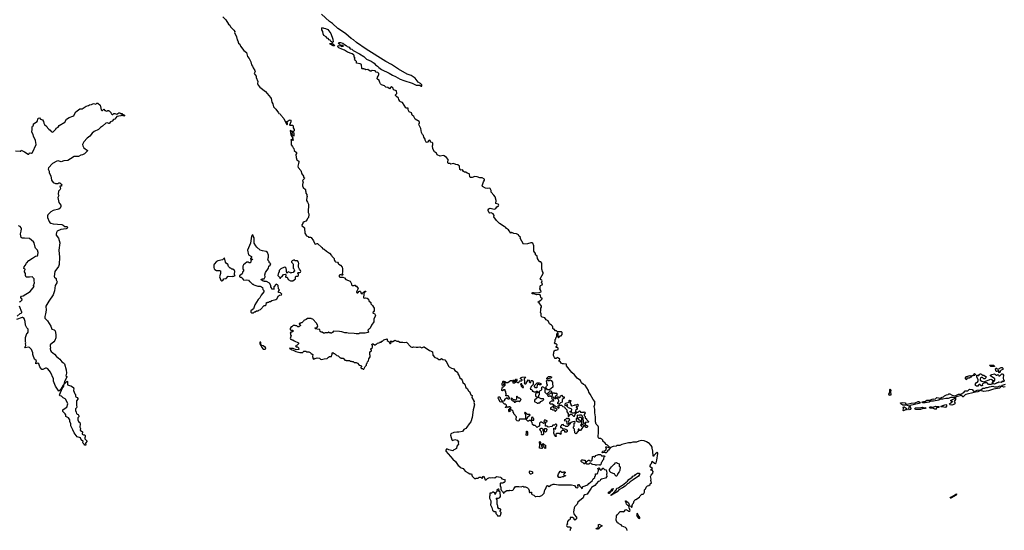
# Model space of a CAD drawing. Extents: x 1966327 to 2147849, y 395140 to 552178.
# Tile 216 of 256: x 2066437 to 2086296, y 451509 to 461800. Entities that reach past the tile are written whole.
import ezdxf

# ---------------------------------------------------------------- set-up
doc = ezdxf.new("R2010")
doc.units = 0

msp = doc.modelspace()

# ---------------------------------------------------------------- linework, layer by layer
at = {"layer": '0CON20XD'}
for points in [[(2073100, 461215), (2073134, 461204), (2073165, 461180), (2073290, 461115), (2073375, 461058), (2073434, 461004), (2073527, 460967), (2073586, 460926), (2073615, 460893), (2073655, 460863), (2073678, 460835), (2073735, 460798), (2073890, 460725), (2073954, 460684), (2074018, 460658), (2074114, 460604), (2074185, 460574), (2074355, 460518), (2074435, 460482), (2074505, 460478), (2074535, 460462), (2074547, 460463), (2074550, 460485), (2074520, 460515), (2074475, 460538), (2074413, 460623), (2074333, 460675), (2074255, 460704), (2074075, 460806), (2073935, 460896), (2073819, 460955), (2073425, 461205), (2073232, 461342), (2073169, 461395), (2073125, 461421), (2073015, 461516), (2072905, 461586), (2072855, 461626), (2072745, 461725), (2072684, 461764), (2072522, 461912)], [(2070537, 461855), (2070594, 461795), (2070650, 461710), (2070673, 461693), (2070687, 461657), (2070755, 461592), (2070773, 461565), (2070772, 461545), (2070813, 461455), (2070823, 461395), (2070837, 461375), (2070849, 461329), (2070875, 461308), (2070889, 461269), (2070955, 461176), (2071010, 461140), (2071029, 461059), (2071066, 461015), (2071101, 460951), (2071112, 460892), (2071134, 460864), (2071145, 460833), (2071179, 460779), (2071186, 460754), (2071168, 460715), (2071204, 460665), (2071208, 460635), (2071238, 460555), (2071236, 460515), (2071245, 460483), (2071279, 460439), (2071395, 460354), (2071497, 460235), (2071509, 460215), (2071522, 460135), (2071542, 460102), (2071554, 460044), (2071605, 459998), (2071655, 459922), (2071665, 459912), (2071693, 459903), (2071707, 459877), (2071767, 459807), (2071815, 459692), (2071828, 459682), (2071840, 459695), (2071840, 459715), (2071820, 459725), (2071834, 459746), (2071875, 459776), (2071895, 459783), (2071905, 459778), (2071906, 459744), (2071880, 459675), (2071940, 459675), (2071952, 459662), (2071954, 459624), (2071972, 459585), (2071972, 459558), (2071965, 459550), (2071925, 459550), (2071890, 459570), (2071905, 459480), (2071943, 459415), (2071942, 459392), (2071950, 459375), (2071945, 459362), (2071938, 459378), (2071915, 459388), (2071908, 459375), (2071912, 459365), (2071912, 459275), (2071938, 459245), (2071950, 459215), (2071968, 459205), (2071972, 459165), (2072017, 459125), (2072017, 459105), (2072008, 459085), (2072013, 459023), (2072030, 458975), (2072067, 458947), (2072070, 458935), (2072058, 458905), (2072048, 458845), (2072053, 458823), (2072108, 458758), (2072128, 458695), (2072160, 458645), (2072160, 458625), (2072180, 458615), (2072175, 458590), (2072144, 458556), (2072152, 458515), (2072138, 458485), (2072140, 458455), (2072155, 458420), (2072200, 458375), (2072200, 458345), (2072210, 458335), (2072210, 458305), (2072230, 458275), (2072230, 458245), (2072240, 458235), (2072230, 458225), (2072230, 458195), (2072220, 458185), (2072220, 458155), (2072245, 458120), (2072260, 458085), (2072258, 457915), (2072270, 457885), (2072270, 457845), (2072260, 457835), (2072260, 457815), (2072240, 457795), (2072238, 457772), (2072205, 457740), (2072172, 457728), (2072150, 457705), (2072150, 457695), (2072130, 457665), (2072130, 457655), (2072180, 457605), (2072180, 457555), (2072190, 457545), (2072190, 457495), (2072222, 457442), (2072255, 457430), (2072265, 457420), (2072305, 457420), (2072318, 457408), (2072366, 457346), (2072391, 457281), (2072405, 457278), (2072435, 457292), (2072445, 457288), (2072532, 457212), (2072554, 457184), (2072576, 457176), (2072622, 457135), (2072688, 457095), (2072725, 457050), (2072730, 457035), (2072780, 456985), (2072780, 456955), (2072790, 456945), (2072790, 456935), (2072808, 456918), (2072845, 456910), (2072860, 456895), (2072860, 456885)], [(2072755, 461342), (2072743, 461343), (2072714, 461364), (2072696, 461386), (2072677, 461397), (2072658, 461418), (2072640, 461425), (2072618, 461455), (2072572, 461485), (2072558, 461515), (2072550, 461565), (2072532, 461595), (2072532, 461625), (2072545, 461640), (2072568, 461628), (2072605, 461626), (2072652, 461602), (2072710, 461525), (2072752, 461405), (2072762, 461355), (2072755, 461342)], [(2072785, 461272), (2072760, 461275), (2072700, 461305), (2072692, 461318), (2072742, 461322), (2072775, 461298), (2072785, 461272)], [(2078690, 451505), (2078690, 451515), (2078680, 451525), (2078678, 451548), (2078658, 451568), (2078590, 451595), (2078565, 451620), (2078535, 451630), (2078515, 451650), (2078505, 451650), (2078492, 451662), (2078470, 451705), (2078477, 451803), (2078491, 451829), (2078545, 451890), (2078605, 451890), (2078625, 451880), (2078665, 451930), (2078675, 451920), (2078705, 451910), (2078723, 451893), (2078745, 451893), (2078750, 451905), (2078745, 451930), (2078729, 451965), (2078725, 451990), (2078732, 451998), (2078749, 451999), (2078763, 451993), (2078775, 451972), (2078780, 451975), (2078787, 451983), (2078790, 452015), (2078800, 452025), (2078800, 452035), (2078820, 452055), (2078830, 452105), (2078855, 452130), (2078865, 452130), (2078936, 452174), (2078950, 452205), (2078982, 452238), (2079015, 452240), (2079028, 452252), (2079030, 452265), (2079040, 452275), (2079040, 452325), (2079052, 452338), (2079068, 452342), (2079072, 452378), (2079102, 452408), (2079128, 452412), (2079150, 452435), (2079152, 452448), (2079180, 452465), (2079168, 452515), (2079172, 452542), (2079161, 452595), (2079172, 452618), (2079208, 452662), (2079212, 452695), (2079195, 452722), (2079164, 452724), (2079175, 452740), (2079195, 452740), (2079198, 452755), (2079150, 452785), (2079150, 452815), (2079160, 452825), (2079160, 452835), (2079180, 452855), (2079195, 452900), (2079241, 452861), (2079255, 452858), (2079275, 452871), (2079290, 452925), (2079308, 453058), (2079305, 453072), (2079295, 453076), (2079259, 453051), (2079226, 453014), (2079225, 453002), (2079212, 453002), (2079208, 453105), (2079190, 453165), (2079190, 453185), (2079175, 453220), (2079125, 453270), (2079115, 453270), (2079080, 453295), (2079035, 453312), (2078975, 453318), (2078925, 453308), (2078875, 453288), (2078805, 453288), (2078765, 453272), (2078715, 453270), (2078583, 453237), (2078542, 453218), (2078482, 453218), (2078465, 453202), (2078405, 453200), (2078352, 453178), (2078316, 453124), (2078292, 453108), (2078290, 453095), (2078265, 453070), (2078255, 453070), (2078245, 453080), (2078225, 453080), (2078198, 453068), (2078188, 453078), (2078190, 453095), (2078200, 453105), (2078235, 453110), (2078260, 453125), (2078270, 453145), (2078267, 453167), (2078260, 453175), (2078262, 453188), (2078275, 453192), (2078322, 453178), (2078330, 453185), (2078319, 453199), (2078295, 453223), (2078267, 453237), (2078246, 453266), (2078200, 453305), (2078200, 453325), (2078178, 453348), (2078165, 453350), (2078155, 453360), (2078115, 453360), (2078103, 453383), (2078102, 453425), (2078112, 453455), (2078108, 453535), (2078112, 453585), (2078102, 453605), (2078067, 453645), (2078052, 453695), (2078050, 453795), (2078036, 453875), (2078038, 453952), (2078024, 454005), (2078040, 454045), (2078034, 454105), (2078002, 454142), (2077946, 454255), (2077919, 454295), (2077910, 454325), (2077845, 454434), (2077810, 454450), (2077770, 454480), (2077746, 454525), (2077678, 454578), (2077630, 454645), (2077572, 454692), (2077467, 454825), (2077468, 454858), (2077408, 454862), (2077386, 454864), (2077355, 454878), (2077338, 454908), (2077310, 454915), (2077310, 454925), (2077325, 454940), (2077328, 454955), (2077305, 454980), (2077275, 454990), (2077257, 454973), (2077240, 454975), (2077225, 454990), (2077200, 455035), (2077200, 455065), (2077210, 455075), (2077210, 455105), (2077220, 455115), (2077220, 455125), (2077235, 455140), (2077255, 455140), (2077300, 455155), (2077298, 455178), (2077285, 455190), (2077260, 455195), (2077260, 455215), (2077268, 455222), (2077278, 455248), (2077255, 455270), (2077235, 455270), (2077220, 455285), (2077240, 455305), (2077240, 455355), (2077250, 455365), (2077250, 455385), (2077260, 455395), (2077270, 455425), (2077270, 455455), (2077280, 455485), (2077285, 455490), (2077290, 455485), (2077290, 455405), (2077305, 455390), (2077335, 455430), (2077355, 455430), (2077380, 455455), (2077380, 455495), (2077365, 455510), (2077285, 455510), (2077267, 455527), (2077245, 455530), (2077215, 455560), (2077205, 455560), (2077193, 455573), (2077192, 455605), (2077185, 455620), (2077160, 455645), (2077125, 455668), (2077095, 455728), (2077055, 455752), (2077030, 455790), (2076976, 455806), (2076952, 455825), (2076956, 455875), (2076940, 455905), (2076949, 455935), (2076947, 455983), (2076961, 456005), (2076962, 456025), (2076913, 456093), (2076893, 456105), (2076892, 456115), (2076948, 456145), (2076965, 456170), (2076978, 456175), (2076978, 456185), (2076955, 456188), (2076945, 456198), (2076943, 456243), (2076929, 456259), (2076865, 456256), (2076828, 456268), (2076775, 456272), (2076775, 456296), (2076785, 456301), (2076801, 456299), (2076865, 456294), (2076911, 456299), (2076952, 456318), (2076950, 456345), (2076930, 456375), (2076937, 456395), (2076934, 456426), (2076940, 456445), (2076975, 456457), (2076981, 456475), (2076963, 456495), (2076974, 456535), (2076969, 456549), (2076938, 456565), (2076937, 456575), (2076997, 456685), (2076996, 456706), (2076982, 456725), (2076977, 456757), (2076968, 456768), (2076970, 456895), (2076947, 456917), (2076925, 456920), (2076911, 456931), (2076878, 456985), (2076872, 457032), (2076843, 457063), (2076842, 457085), (2076810, 457135), (2076807, 457245), (2076786, 457296), (2076770, 457305), (2076745, 457306), (2076678, 457282), (2076597, 457275), (2076534, 457395), (2076537, 457417), (2076525, 457430), (2076512, 457432), (2076496, 457466), (2076455, 457484), (2076403, 457493), (2076365, 457510), (2076355, 457510), (2076345, 457500), (2076295, 457563), (2076255, 457591), (2076236, 457616), (2076210, 457630), (2076115, 457694), (2076052, 457755), (2076000, 457825), (2076008, 457855), (2075988, 457885), (2075949, 457909), (2075915, 457903), (2075905, 457908), (2075895, 457940), (2075880, 457955), (2075900, 457985), (2075925, 458003), (2076004, 457984), (2076025, 457987), (2076038, 457995), (2076059, 458031), (2076095, 458051), (2076099, 458065), (2076096, 458076), (2076085, 458083), (2076040, 458095), (2076048, 458155), (2076027, 458227), (2076002, 458265), (2075948, 458325), (2075947, 458355), (2075926, 458396), (2075913, 458403), (2075865, 458398), (2075835, 458403), (2075772, 458435), (2075768, 458455), (2075790, 458530), (2075812, 458568), (2075810, 458585), (2075766, 458616), (2075715, 458611), (2075665, 458631), (2075615, 458637), (2075565, 458622), (2075525, 458622), (2075513, 458635), (2075508, 458685), (2075500, 458695), (2075460, 458705), (2075435, 458730), (2075405, 458728), (2075385, 458738), (2075365, 458772), (2075335, 458770), (2075315, 458780), (2075305, 458848), (2075272, 458872), (2075231, 458881), (2075185, 458902), (2075135, 458886), (2075115, 458899), (2075081, 458901), (2075071, 458925), (2075078, 458985), (2075046, 459026), (2074995, 459057), (2074975, 459062), (2074915, 459048), (2074854, 459074), (2074845, 459110), (2074805, 459140), (2074768, 459198), (2074762, 459255), (2074773, 459277), (2074769, 459309), (2074754, 459324), (2074722, 459332), (2074722, 459355), (2074717, 459365), (2074695, 459372), (2074657, 459323), (2074632, 459335), (2074614, 459374), (2074612, 459395), (2074588, 459435), (2074580, 459465), (2074559, 459489), (2074542, 459525), (2074527, 459607), (2074492, 459675), (2074488, 459702), (2074500, 459715), (2074502, 459735), (2074497, 459745), (2074412, 459795), (2074385, 459850), (2074350, 459875), (2074340, 459925), (2074290, 459945), (2074270, 459985), (2074270, 460015), (2074238, 460018), (2074227, 460027), (2074159, 460129), (2074120, 460145), (2074105, 460160), (2074083, 460193), (2074075, 460220), (2074040, 460255), (2074024, 460264), (2074018, 460275), (2074018, 460285), (2074042, 460315), (2074034, 460364), (2074016, 460376), (2073977, 460387), (2073967, 460417), (2073945, 460450), (2073935, 460450), (2073921, 460439), (2073895, 460410), (2073862, 460432), (2073823, 460443), (2073795, 460470), (2073735, 460490), (2073715, 460510), (2073700, 460535), (2073688, 460578), (2073648, 460608), (2073653, 460645), (2073668, 460662), (2073682, 460695), (2073680, 460715), (2073660, 460735), (2073625, 460740), (2073605, 460767), (2073545, 460773), (2073525, 460760), (2073505, 460760), (2073457, 460797), (2073415, 460790), (2073405, 460800), (2073385, 460800), (2073375, 460810), (2073345, 460810), (2073340, 460815), (2073330, 460895), (2073305, 460910), (2073230, 460925), (2073230, 460955), (2073200, 460985), (2073192, 461005), (2073200, 461025), (2073180, 461055), (2073180, 461085), (2073170, 461095), (2073140, 461115), (2073049, 461149), (2072985, 461188), (2072933, 461203), (2072875, 461230), (2072854, 461255), (2072858, 461282), (2072912, 461272), (2072925, 461263), (2072970, 461265), (2072957, 461277), (2072915, 461280), (2072890, 461305), (2072872, 461312), (2072870, 461325), (2072882, 461338), (2072905, 461340), (2072956, 461326), (2072985, 461302), (2073025, 461282), (2073045, 461260), (2073085, 461247), (2073100, 461215)], [(2067543, 459893), (2067567, 459943), (2067648, 460002), (2067695, 460004), (2067775, 460060), (2067825, 460074), (2067845, 460086), (2067885, 460090), (2067925, 460110), (2067975, 460100), (2067993, 460117), (2068015, 460120), (2068058, 460075), (2068069, 460049), (2068083, 459983), (2068095, 459970), (2068108, 459972), (2068135, 460000), (2068152, 459972), (2068165, 459970), (2068178, 459958), (2068205, 459960), (2068215, 459970), (2068225, 459970), (2068235, 459960), (2068245, 459960), (2068277, 459927), (2068285, 459900), (2068295, 459900), (2068305, 459890), (2068315, 459890), (2068338, 459912), (2068355, 459912), (2068395, 459898), (2068435, 459920), (2068455, 459920), (2068468, 459908), (2068497, 459907), (2068512, 459892), (2068525, 459892), (2068549, 459879), (2068550, 459865), (2068535, 459857), (2068505, 459870), (2068485, 459870), (2068475, 459860), (2068395, 459846), (2068355, 459798), (2068332, 459788), (2068301, 459755), (2068271, 459739), (2068245, 459710), (2068235, 459707), (2068205, 459721), (2068175, 459718), (2068106, 459655), (2068064, 459626), (2068025, 459588), (2067941, 459549), (2067896, 459514), (2067850, 459455), (2067797, 459413), (2067730, 459340), (2067702, 459285), (2067708, 459258), (2067730, 459215), (2067802, 459165), (2067802, 459155), (2067746, 459095), (2067706, 459074), (2067672, 459068), (2067625, 459043), (2067535, 459041), (2067465, 458994), (2067405, 458963), (2067325, 458953), (2067275, 458933), (2067215, 458953), (2067185, 458946), (2067096, 458904), (2067018, 458815), (2067010, 458785), (2067031, 458745), (2067029, 458715), (2067064, 458655), (2067078, 458565), (2067112, 458522), (2067162, 458502), (2067214, 458496), (2067229, 458511), (2067245, 458511), (2067275, 458486), (2067284, 458465), (2067275, 458448), (2067248, 458445), (2067257, 458393), (2067252, 458375), (2067223, 458345), (2067216, 458286), (2067226, 458255), (2067208, 458215), (2067228, 458115), (2067265, 458065), (2067267, 458033), (2067251, 457999), (2067228, 457982), (2067115, 457952), (2067065, 457926), (2067002, 457865), (2066997, 457845), (2067001, 457811), (2067034, 457734), (2067046, 457715), (2067065, 457701), (2067115, 457688), (2067285, 457671), (2067315, 457660), (2067345, 457633), (2067385, 457633), (2067410, 457615), (2067390, 457595), (2067373, 457587), (2067265, 457574), (2067191, 457539), (2067178, 457512), (2067173, 457477), (2067176, 457455), (2067219, 457395), (2067249, 457305), (2067228, 457152), (2067237, 457017), (2067233, 456865), (2067222, 456828), (2067149, 456725), (2067134, 456625), (2067139, 456609), (2067174, 456584), (2067176, 456555), (2067190, 456515), (2067184, 456495), (2067152, 456445), (2067140, 456335), (2067112, 456255), (2067022, 456125), (2066964, 456025), (2066970, 455945), (2066955, 455870), (2066941, 455815), (2066947, 455785), (2066995, 455733), (2067065, 455620), (2067074, 455605), (2067082, 455565), (2067135, 455550), (2067155, 455527), (2067169, 455455), (2067168, 455385), (2067146, 455335), (2067125, 455309), (2067054, 455244), (2067049, 455215), (2067057, 455185), (2067051, 455165), (2067057, 455135), (2067075, 455112), (2067140, 455060), (2067179, 455015), (2067245, 454959), (2067285, 454906), (2067320, 454885), (2067339, 454865), (2067373, 454745), (2067382, 454675), (2067370, 454625), (2067385, 454610), (2067386, 454596), (2067350, 454520), (2067330, 454450), (2067395, 454512), (2067402, 454505), (2067404, 454444), (2067440, 454430), (2067471, 454421), (2067520, 454385), (2067520, 454375), (2067530, 454365), (2067522, 454325), (2067548, 454258), (2067560, 454245), (2067562, 454215), (2067571, 454201), (2067598, 454185), (2067612, 454165), (2067612, 454155), (2067584, 454116), (2067580, 454025), (2067590, 453995), (2067585, 453980), (2067562, 453955), (2067560, 453925), (2067577, 453887), (2067580, 453865), (2067595, 453850), (2067615, 453842), (2067632, 453815), (2067630, 453795), (2067610, 453775), (2067612, 453735), (2067622, 453705), (2067648, 453685), (2067658, 453655), (2067650, 453585), (2067662, 453562), (2067660, 453525), (2067702, 453492), (2067700, 453445), (2067723, 453433), (2067745, 453430), (2067757, 453417), (2067760, 453395), (2067752, 453375), (2067753, 453353), (2067798, 453305), (2067763, 453267), (2067770, 453225), (2067750, 453225), (2067740, 453245), (2067710, 453275), (2067718, 453298), (2067680, 453335), (2067665, 453370), (2067595, 453390), (2067534, 453474), (2067512, 453535), (2067470, 453615), (2067468, 453655), (2067449, 453705), (2067447, 453735), (2067419, 453779), (2067370, 453805), (2067367, 453837), (2067357, 453857), (2067345, 453860), (2067308, 453905), (2067310, 453935), (2067334, 453956), (2067391, 453989), (2067408, 454055), (2067371, 454145), (2067355, 454160), (2067315, 454180), (2067281, 454211), (2067255, 454218), (2067242, 454235), (2067244, 454256), (2067294, 454366), (2067326, 454415), (2067330, 454450), (2067315, 454437), (2067258, 454342), (2067225, 454310), (2067216, 454336), (2067156, 454415), (2067120, 454515), (2067118, 454565), (2067058, 454698), (2067002, 454765), (2066975, 454780), (2066955, 454780), (2066905, 454748), (2066885, 454750), (2066843, 454805), (2066825, 454866), (2066805, 454877), (2066763, 454863), (2066762, 454885), (2066776, 454925), (2066736, 454956), (2066710, 455035), (2066700, 455055), (2066703, 455085), (2066675, 455150), (2066633, 455193), (2066605, 455200), (2066545, 455188), (2066538, 455195), (2066562, 455235), (2066552, 455275), (2066558, 455285), (2066553, 455305), (2066557, 455395), (2066580, 455475), (2066595, 455480), (2066605, 455500), (2066609, 455545), (2066605, 455565), (2066579, 455589), (2066554, 455644), (2066548, 455715), (2066525, 455780), (2066495, 455799), (2066485, 455797), (2066375, 455760)], [(2066355, 459156), (2066448, 459152), (2066457, 459153), (2066465, 459169), (2066534, 459135), (2066605, 459091), (2066619, 459091), (2066635, 459119), (2066649, 459119), (2066675, 459113), (2066694, 459126), (2066768, 459285), (2066756, 459365), (2066716, 459455), (2066709, 459485), (2066682, 459532), (2066690, 459595), (2066686, 459635), (2066696, 459654), (2066713, 459665), (2066718, 459702), (2066789, 459751), (2066813, 459817), (2066839, 459819), (2066860, 459795), (2066899, 459779), (2066918, 459745), (2066922, 459715), (2066938, 459685), (2066982, 459645), (2066995, 459622), (2067025, 459592), (2067053, 459573), (2067072, 459545), (2067085, 459537), (2067105, 459536), (2067165, 459593), (2067176, 459614), (2067210, 459635), (2067231, 459669), (2067345, 459734), (2067383, 459797), (2067438, 459832), (2067511, 459855), (2067526, 459865), (2067543, 459893)], [(2071965, 459450), (2071938, 459475), (2071923, 459513), (2071935, 459530), (2071955, 459530), (2071967, 459517), (2071965, 459450)], [(2066430, 456115), (2066455, 456120), (2066490, 456155), (2066483, 456173), (2066460, 456185), (2066458, 456205), (2066475, 456228), (2066505, 456238), (2066645, 456321), (2066728, 456425), (2066718, 456445), (2066733, 456495), (2066728, 456535), (2066732, 456565), (2066728, 456575), (2066700, 456605), (2066695, 456620), (2066635, 456608), (2066571, 456611), (2066554, 456644), (2066551, 456685), (2066533, 456717), (2066533, 456737), (2066550, 456765), (2066550, 456775), (2066520, 456785), (2066528, 456822), (2066548, 456845), (2066574, 456896), (2066624, 456946), (2066698, 456995), (2066755, 457032), (2066795, 457041), (2066805, 457062), (2066809, 457105), (2066793, 457155), (2066758, 457195), (2066747, 457217), (2066727, 457305), (2066715, 457326), (2066635, 457389), (2066535, 457400), (2066485, 457396), (2066468, 457408), (2066458, 457435), (2066456, 457485), (2066470, 457540), (2066474, 457585), (2066466, 457605), (2066445, 457629), (2066415, 457644)], [(2071155, 455890), (2071175, 455910), (2071185, 455910), (2071215, 455930), (2071245, 455930), (2071263, 455947), (2071295, 455962), (2071365, 456040), (2071395, 456040), (2071407, 456053), (2071412, 456098), (2071435, 456100), (2071445, 456110), (2071465, 456110), (2071475, 456120), (2071495, 456120), (2071525, 456140), (2071573, 456157), (2071605, 456160), (2071622, 456175), (2071654, 456236), (2071675, 456247), (2071720, 456255), (2071722, 456265), (2071695, 456292), (2071660, 456305), (2071660, 456325), (2071678, 456355), (2071660, 456375), (2071650, 456445), (2071638, 456458), (2071612, 456468), (2071562, 456418), (2071560, 456385), (2071568, 456372), (2071525, 456370), (2071518, 456398), (2071500, 456415), (2071500, 456445), (2071475, 456492), (2071415, 456523), (2071375, 456522), (2071365, 456530), (2071345, 456530), (2071310, 456555), (2071310, 456565), (2071325, 456580), (2071365, 456580), (2071375, 456590), (2071388, 456615), (2071378, 456655), (2071394, 456705), (2071453, 456795), (2071465, 456830), (2071490, 456855), (2071500, 456885), (2071485, 456890), (2071470, 456905), (2071470, 456925), (2071450, 456945), (2071450, 456955), (2071440, 456965), (2071452, 457015), (2071453, 457055), (2071432, 457105), (2071405, 457127), (2071335, 457139), (2071285, 457156), (2071220, 457215), (2071197, 457245), (2071167, 457297), (2071164, 457405), (2071156, 457425), (2071146, 457456), (2071135, 457462), (2071114, 457436), (2071090, 457295), (2071033, 457155), (2071055, 457058), (2071110, 457025), (2071110, 457005), (2071092, 456988), (2071092, 456982), (2071105, 456970), (2071115, 456980), (2071125, 456980), (2071130, 456965), (2071102, 456948), (2071100, 456915), (2071085, 456900), (2071065, 456900), (2071045, 456910), (2071015, 456910), (2070951, 456859), (2070938, 456835), (2070940, 456775), (2070950, 456765), (2070950, 456735), (2070940, 456725), (2070925, 456680), (2070870, 456635), (2070872, 456622), (2070885, 456610), (2070905, 456610), (2070923, 456593), (2070941, 456561), (2070955, 456552), (2071005, 456560), (2071052, 456552), (2071070, 456525), (2071085, 456520), (2071135, 456470), (2071145, 456470), (2071160, 456455), (2071238, 456428), (2071285, 456428), (2071317, 456417), (2071335, 456400), (2071343, 456363), (2071360, 456345), (2071360, 456315), (2071305, 456250), (2071280, 456195), (2071245, 456160), (2071178, 456055), (2071150, 455975), (2071100, 455935), (2071100, 455905), (2071112, 455892), (2071155, 455890)], [(2070515, 456539), (2070535, 456544), (2070555, 456580), (2070600, 456585), (2070645, 456630), (2070725, 456622), (2070735, 456630), (2070755, 456630), (2070780, 456645), (2070770, 456655), (2070768, 456675), (2070778, 456725), (2070770, 456745), (2070735, 456770), (2070715, 456770), (2070695, 456790), (2070685, 456790), (2070650, 456825), (2070635, 456870), (2070625, 456880), (2070615, 456880), (2070588, 456915), (2070576, 456976), (2070565, 457000), (2070525, 456960), (2070435, 456942), (2070404, 456926), (2070360, 456875), (2070352, 456855), (2070352, 456805), (2070358, 456778), (2070370, 456765), (2070405, 456748), (2070465, 456748), (2070485, 456740), (2070486, 456684), (2070467, 456615), (2070495, 456548), (2070515, 456539)], [(2071898, 456538), (2071945, 456540), (2072000, 456575), (2072000, 456615), (2072015, 456630), (2072037, 456633), (2072060, 456645), (2072060, 456675), (2072050, 456685), (2072050, 456695), (2072063, 456707), (2072085, 456708), (2072100, 456715), (2072108, 456725), (2072102, 456745), (2072079, 456769), (2072058, 456815), (2072058, 456855), (2072067, 456885), (2072062, 456915), (2072037, 456937), (2071995, 456940), (2071975, 456958), (2071932, 456938), (2071920, 456925), (2071920, 456915), (2071948, 456885), (2071952, 456872), (2071950, 456795), (2071968, 456778), (2071970, 456755), (2071980, 456745), (2071980, 456735), (2071968, 456722), (2071952, 456708), (2071915, 456700), (2071905, 456690), (2071888, 456708), (2071855, 456720), (2071828, 456692), (2071822, 456692), (2071810, 456795), (2071785, 456820), (2071775, 456810), (2071702, 456778), (2071670, 456745), (2071670, 456715), (2071660, 456705), (2071642, 456645), (2071678, 456608), (2071682, 456592), (2071695, 456590), (2071702, 456608), (2071715, 456620), (2071728, 456622), (2071760, 456665), (2071795, 456670), (2071810, 456655), (2071802, 456648), (2071800, 456615), (2071805, 456610), (2071835, 456610), (2071850, 456565), (2071898, 456538)], [(2072860, 456885), (2072875, 456870), (2072906, 456856), (2072940, 456815), (2072950, 456785), (2072948, 456715), (2072940, 456685), (2072960, 456665), (2072945, 456650), (2072935, 456650), (2072925, 456660), (2072895, 456660), (2072880, 456645), (2072882, 456622), (2072895, 456610), (2072955, 456610), (2072985, 456600), (2073013, 456563), (2073105, 456528), (2073130, 456475), (2073130, 456455), (2073143, 456443), (2073185, 456440), (2073195, 456450), (2073208, 456448), (2073212, 456432), (2073228, 456428), (2073262, 456382), (2073230, 456315), (2073230, 456305), (2073242, 456292), (2073255, 456293), (2073285, 456328), (2073302, 456332), (2073312, 456322), (2073322, 456285), (2073342, 456278), (2073352, 456295), (2073392, 456325), (2073405, 456331), (2073415, 456328), (2073412, 456315), (2073390, 456300), (2073380, 456275), (2073380, 456245), (2073370, 456215), (2073373, 456195), (2073395, 456189), (2073415, 456193), (2073445, 456190), (2073470, 456165), (2073480, 456135), (2073517, 456097), (2073520, 456075), (2073555, 456040), (2073570, 456005), (2073588, 455985), (2073586, 455934), (2073576, 455914), (2073565, 455910), (2073560, 455895), (2073565, 455882), (2073595, 455878), (2073610, 455835), (2073583, 455767), (2073577, 455713), (2073530, 455645), (2073508, 455582), (2073495, 455570), (2073485, 455570), (2073460, 455545), (2073470, 455505), (2073462, 455498), (2073405, 455480), (2073295, 455480), (2073275, 455472), (2073225, 455470), (2073185, 455478), (2073065, 455482), (2073035, 455492), (2072995, 455492), (2072937, 455507), (2072885, 455518), (2072765, 455520), (2072746, 455494), (2072725, 455480), (2072715, 455480), (2072705, 455490), (2072685, 455490), (2072675, 455500), (2072665, 455500), (2072655, 455490), (2072595, 455490), (2072585, 455480), (2072565, 455480), (2072535, 455500), (2072515, 455500), (2072500, 455515), (2072488, 455558), (2072435, 455560), (2072405, 455570), (2072392, 455582), (2072395, 455590), (2072415, 455590), (2072440, 455605), (2072448, 455625), (2072442, 455652), (2072430, 455665), (2072430, 455675), (2072390, 455715), (2072385, 455730), (2072350, 455765), (2072325, 455770), (2072315, 455780), (2072245, 455780), (2072212, 455758), (2072165, 455740), (2072158, 455722), (2072125, 455690), (2072105, 455690), (2072095, 455680), (2072072, 455678), (2072072, 455662), (2072088, 455658), (2072100, 455645), (2072100, 455635), (2072065, 455610), (2072045, 455610), (2072028, 455628), (2072005, 455630), (2071995, 455640), (2071955, 455640), (2071925, 455610), (2071912, 455608), (2071890, 455575), (2071890, 455555), (2071905, 455540), (2071945, 455540), (2071950, 455525), (2071928, 455502), (2071905, 455500), (2071890, 455485), (2071900, 455475), (2071900, 455445), (2071910, 455435), (2071890, 455375), (2071902, 455362), (2071915, 455360), (2071925, 455350), (2071947, 455347), (2071970, 455325), (2072060, 455285), (2072060, 455265), (2072035, 455240), (2072000, 455225), (2072015, 455210), (2072038, 455208), (2072057, 455187), (2072070, 455155), (2072065, 455150), (2072015, 455147), (2071953, 455173), (2071912, 455172), (2071885, 455180), (2071880, 455175), (2071925, 455147), (2071955, 455140), (2072005, 455110), (2072085, 455092), (2072145, 455090), (2072152, 455108), (2072165, 455118), (2072205, 455118), (2072225, 455108), (2072270, 455105), (2072294, 455094), (2072315, 455072), (2072352, 455055), (2072342, 455015), (2072353, 454963), (2072368, 454952), (2072393, 454977), (2072405, 454970), (2072435, 454988), (2072487, 454977), (2072505, 454960), (2072525, 454952), (2072575, 454968), (2072637, 454973), (2072665, 455000), (2072685, 455010), (2072725, 455010), (2072730, 455045), (2072740, 455055), (2072740, 455075), (2072755, 455090), (2072772, 455072), (2072785, 455070), (2072805, 455050), (2072818, 455048), (2072832, 455032), (2072860, 455025), (2072895, 454990), (2072905, 454990), (2072915, 454980), (2072958, 454978), (2072995, 454940), (2073015, 454940), (2073025, 454930), (2073095, 454930), (2073105, 454920), (2073125, 454920), (2073135, 454910), (2073165, 454908), (2073183, 454893), (2073225, 454890), (2073250, 454875), (2073285, 454840), (2073315, 454830), (2073328, 454818), (2073330, 454805), (2073320, 454795), (2073320, 454785), (2073332, 454772), (2073355, 454770), (2073365, 454760), (2073375, 454760), (2073388, 454772), (2073402, 454808), (2073430, 454835), (2073430, 454865), (2073442, 454878), (2073450, 454905), (2073470, 454925), (2073480, 454965), (2073507, 455003), (2073508, 455035), (2073498, 455055), (2073500, 455105), (2073530, 455125), (2073530, 455145), (2073520, 455155), (2073520, 455165), (2073550, 455195), (2073550, 455235), (2073540, 455245), (2073540, 455255), (2073555, 455270), (2073565, 455270), (2073595, 455250), (2073615, 455250), (2073625, 455260), (2073635, 455260), (2073652, 455278), (2073685, 455290), (2073695, 455300), (2073725, 455300), (2073742, 455318), (2073755, 455320), (2073782, 455348), (2073848, 455368), (2073850, 455335), (2073890, 455310), (2073893, 455285), (2073905, 455274), (2073916, 455274), (2073928, 455285), (2073928, 455298), (2073910, 455315), (2073915, 455320), (2073945, 455320), (2073955, 455310), (2074005, 455340), (2074043, 455323), (2074075, 455322), (2074103, 455303), (2074125, 455298), (2074165, 455300), (2074205, 455292), (2074238, 455298), (2074325, 455210), (2074345, 455200), (2074365, 455198), (2074385, 455207), (2074435, 455200), (2074473, 455203), (2074505, 455207), (2074545, 455188), (2074585, 455208), (2074595, 455207), (2074703, 455133), (2074725, 455128), (2074760, 455105), (2074768, 455038), (2074813, 454993), (2074857, 454977), (2074893, 454953), (2074917, 454953), (2074945, 454970), (2074973, 454953), (2075015, 454942), (2075055, 454890), (2075085, 454820), (2075100, 454805), (2075145, 454778), (2075175, 454773), (2075192, 454762), (2075215, 454730), (2075267, 454695), (2075272, 454665), (2075298, 454625), (2075312, 454585), (2075338, 454565), (2075358, 454535), (2075378, 454485), (2075414, 454454), (2075435, 454390), (2075465, 454368), (2075487, 454317), (2075512, 454305), (2075535, 454240), (2075562, 454225), (2075558, 454185), (2075600, 454105), (2075598, 454085), (2075610, 454035), (2075582, 453938), (2075560, 453785), (2075534, 453696), (2075504, 453656), (2075458, 453585), (2075435, 453562), (2075395, 453542), (2075365, 453502), (2075296, 453484), (2075256, 453486), (2075191, 453479), (2075130, 453455), (2075128, 453425), (2075150, 453335), (2075165, 453320), (2075215, 453338), (2075260, 453325), (2075290, 453295), (2075290, 453285), (2075280, 453275), (2075290, 453245), (2075252, 453208), (2075245, 453160), (2075230, 453145), (2075195, 453130), (2075175, 453110), (2075095, 453132), (2075055, 453152), (2075042, 453145), (2075033, 453127), (2075032, 453105), (2075175, 452940), (2075226, 452896), (2075282, 452815), (2075302, 452802), (2075322, 452775), (2075383, 452753), (2075425, 452700), (2075480, 452665), (2075515, 452650), (2075550, 452645), (2075565, 452600), (2075612, 452552), (2075635, 452550), (2075645, 452560), (2075685, 452560), (2075703, 452577), (2075745, 452580), (2075750, 452565), (2075765, 452550), (2075777, 452573), (2075780, 452595), (2075795, 452600), (2075822, 452525), (2075845, 452528), (2075870, 452555), (2075915, 452572), (2075935, 452568), (2075975, 452572), (2076022, 452568), (2076055, 452592), (2076137, 452577), (2076149, 452569), (2076164, 452544), (2076216, 452536), (2076228, 452512), (2076220, 452505), (2076220, 452485), (2076208, 452472), (2076195, 452470), (2076185, 452460), (2076135, 452460), (2076130, 452455), (2076130, 452395), (2076140, 452385), (2076140, 452335), (2076150, 452315), (2076175, 452290), (2076180, 452275), (2076205, 452250), (2076210, 452275), (2076265, 452310), (2076315, 452310), (2076325, 452320), (2076365, 452312), (2076385, 452320), (2076398, 452332), (2076400, 452345), (2076435, 452390), (2076505, 452393), (2076554, 452386), (2076585, 452400), (2076605, 452388), (2076637, 452387), (2076680, 452365), (2076702, 452342), (2076712, 452312), (2076713, 452283), (2076722, 452272), (2076735, 452270), (2076745, 452280), (2076755, 452280), (2076760, 452275), (2076760, 452245), (2076775, 452230), (2076805, 452220), (2076835, 452190), (2076845, 452188), (2076885, 452198), (2076915, 452192), (2076965, 452212), (2077015, 452260), (2077030, 452325), (2077040, 452335), (2077072, 452408), (2077085, 452410), (2077115, 452390), (2077153, 452427), (2077185, 452430), (2077195, 452438), (2077225, 452442), (2077305, 452428), (2077565, 452427), (2077625, 452412), (2077642, 452395), (2077655, 452370), (2077685, 452362), (2077697, 452373), (2077700, 452385), (2077692, 452415), (2077705, 452430), (2077715, 452430), (2077730, 452415), (2077730, 452405), (2077763, 452373)], [(2066388, 455822), (2066445, 455878), (2066477, 455895), (2066478, 455905), (2066430, 456025)], [(2071385, 455160), (2071400, 455175), (2071395, 455190), (2071345, 455230), (2071322, 455232), (2071300, 455255), (2071298, 455298), (2071282, 455298), (2071280, 455265), (2071288, 455258), (2071290, 455245), (2071298, 455238), (2071318, 455195), (2071345, 455162), (2071385, 455160)], [(2086095, 454810), (2086025, 454812), (2086000, 454835), (2086005, 454840), (2086075, 454840), (2086098, 454818), (2086095, 454810)], [(2086195, 454682), (2086180, 454695), (2086190, 454705), (2086185, 454720), (2086165, 454720), (2086155, 454710), (2086132, 454712), (2086120, 454755), (2086122, 454778), (2086135, 454780), (2086153, 454763), (2086175, 454760), (2086235, 454790), (2086255, 454790), (2086267, 454777), (2086265, 454750), (2086233, 454737), (2086212, 454718), (2086210, 454695), (2086195, 454682)], [(2077255, 453400), (2077245, 453400), (2077232, 453412), (2077210, 453465), (2077210, 453495), (2077220, 453505), (2077210, 453535), (2077210, 453565), (2077225, 453570), (2077232, 453552), (2077248, 453552), (2077250, 453595), (2077270, 453615), (2077270, 453635), (2077255, 453650), (2077242, 453648), (2077225, 453630), (2077192, 453628), (2077172, 453598), (2077095, 453590), (2077075, 453610), (2077045, 453610), (2077040, 453615), (2077040, 453665), (2077062, 453698), (2077078, 453702), (2077078, 453718), (2077055, 453720), (2077045, 453730), (2077015, 453730), (2077010, 453705), (2077020, 453695), (2077018, 453672), (2077005, 453660), (2076988, 453678), (2076975, 453680), (2076965, 453690), (2076942, 453688), (2076920, 453665), (2076918, 453612), (2076905, 453600), (2076892, 453598), (2076875, 453580), (2076835, 453620), (2076805, 453620), (2076782, 453642), (2076770, 453685), (2076760, 453695), (2076760, 453720), (2076715, 453720), (2076705, 453710), (2076685, 453710), (2076645, 453750), (2076515, 453750), (2076505, 453710), (2076470, 453715), (2076450, 453735), (2076450, 453775), (2076460, 453785), (2076460, 453795), (2076400, 453855), (2076400, 453875), (2076390, 453885), (2076388, 453908), (2076368, 453928), (2076352, 453932), (2076335, 453950), (2076320, 453950), (2076320, 453925), (2076328, 453912), (2076315, 453900), (2076300, 453915), (2076302, 453948), (2076320, 453950), (2076322, 453968), (2076345, 453970), (2076348, 453978), (2076315, 454000), (2076305, 454000), (2076295, 453990), (2076265, 453990), (2076255, 453980), (2076232, 453982), (2076232, 453988), (2076258, 454012), (2076258, 454028), (2076235, 454050), (2076215, 454050), (2076180, 454085), (2076178, 454098), (2076155, 454100), (2076145, 454090), (2076130, 454095), (2076102, 454145), (2076090, 454175), (2076095, 454200), (2076115, 454200), (2076130, 454185), (2076130, 454165), (2076150, 454145), (2076152, 454132), (2076175, 454110), (2076205, 454120), (2076220, 454135), (2076220, 454155), (2076255, 454180), (2076268, 454178), (2076285, 454160), (2076305, 454160), (2076320, 454175), (2076302, 454192), (2076300, 454205), (2076288, 454218), (2076242, 454222), (2076240, 454235), (2076250, 454245), (2076250, 454265), (2076240, 454275), (2076240, 454305), (2076230, 454315), (2076228, 454338), (2076205, 454340), (2076175, 454320), (2076160, 454325), (2076160, 454355), (2076170, 454365), (2076172, 454398), (2076198, 454402), (2076230, 454435), (2076230, 454465), (2076220, 454475), (2076218, 454488), (2076205, 454490), (2076200, 454485), (2076198, 454432), (2076175, 454430), (2076170, 454435), (2076170, 454475), (2076180, 454485), (2076182, 454508), (2076195, 454520), (2076205, 454510), (2076225, 454510), (2076255, 454490), (2076285, 454490), (2076335, 454530), (2076355, 454530), (2076365, 454520), (2076375, 454520), (2076393, 454537), (2076435, 454540), (2076442, 454558), (2076455, 454560), (2076468, 454532), (2076455, 454520), (2076435, 454520), (2076425, 454510), (2076382, 454508), (2076382, 454482), (2076415, 454480), (2076445, 454500), (2076465, 454500), (2076475, 454490), (2076505, 454490), (2076510, 454505), (2076525, 454520), (2076548, 454522), (2076570, 454535), (2076570, 454545), (2076555, 454550), (2076540, 454565), (2076540, 454575), (2076552, 454588), (2076572, 454598), (2076635, 454600), (2076638, 454592), (2076610, 454565), (2076610, 454535), (2076620, 454525), (2076620, 454485), (2076612, 454472), (2076625, 454460), (2076648, 454462), (2076695, 454540), (2076710, 454535), (2076713, 454503), (2076725, 454490), (2076745, 454490), (2076755, 454530), (2076775, 454530), (2076792, 454502), (2076790, 454445), (2076752, 454408), (2076730, 454355), (2076758, 454348), (2076770, 454335), (2076775, 454310), (2076795, 454310), (2076805, 454300), (2076845, 454300), (2076855, 454310), (2076875, 454310), (2076890, 454295), (2076885, 454280), (2076852, 454278), (2076850, 454265), (2076840, 454255), (2076842, 454222), (2076880, 454185), (2076848, 454152), (2076835, 454150), (2076820, 454135), (2076820, 454105), (2076825, 454100), (2076858, 454088), (2076875, 454070), (2076895, 454070), (2076903, 454077), (2076925, 454080), (2076950, 454105), (2076990, 454125), (2077010, 454145), (2077005, 454160), (2076952, 454162), (2076900, 454185), (2076900, 454205), (2076907, 454213), (2076910, 454235), (2076920, 454245), (2076920, 454305), (2076930, 454315), (2076932, 454328), (2076968, 454342), (2076970, 454365), (2076960, 454375), (2076970, 454385), (2076970, 454395), (2076995, 454410), (2077002, 454392), (2077015, 454380), (2077028, 454378), (2077040, 454365), (2077040, 454355), (2077030, 454345), (2077030, 454295), (2077062, 454262), (2077078, 454262), (2077102, 454288), (2077118, 454292), (2077122, 454308), (2077135, 454320), (2077148, 454318), (2077160, 454305), (2077162, 454292), (2077175, 454280), (2077215, 454280), (2077225, 454270), (2077265, 454270), (2077270, 454265), (2077270, 454255), (2077280, 454245), (2077255, 454220), (2077240, 454215), (2077240, 454185), (2077250, 454175), (2077250, 454165), (2077245, 454160), (2077222, 454162), (2077220, 454175), (2077205, 454190), (2077172, 454188), (2077160, 454175), (2077198, 454148), (2077200, 454115), (2077195, 454110), (2077155, 454110), (2077138, 454092), (2077120, 454085), (2077122, 454072), (2077135, 454060), (2077185, 454060), (2077208, 454038), (2077210, 454020), (2077235, 454020), (2077245, 454010), (2077278, 453998), (2077305, 453970), (2077320, 453975), (2077320, 453995), (2077300, 454015), (2077305, 454030), (2077365, 454030), (2077392, 454002), (2077418, 453998), (2077430, 453985), (2077430, 453975), (2077470, 453935), (2077470, 453895), (2077498, 453865), (2077500, 453800), (2077518, 453812), (2077522, 453828), (2077545, 453850), (2077568, 453848), (2077605, 453810), (2077628, 453812), (2077642, 453848), (2077682, 453888), (2077698, 453892), (2077725, 453920), (2077738, 453908), (2077745, 453890), (2077815, 453890), (2077825, 453900), (2077838, 453888), (2077840, 453875), (2077820, 453845), (2077820, 453825), (2077840, 453805), (2077840, 453775), (2077868, 453758), (2077870, 453745), (2077908, 453705), (2077905, 453680), (2077855, 453690), (2077840, 453665), (2077842, 453642), (2077852, 453632), (2077887, 453617), (2077888, 453595), (2077878, 453582), (2077865, 453580), (2077828, 453618), (2077812, 453618), (2077748, 453522), (2077722, 453522), (2077718, 453548), (2077702, 453548), (2077700, 453505), (2077655, 453450), (2077633, 453473), (2077630, 453545), (2077610, 453565), (2077610, 453595), (2077620, 453605), (2077620, 453665), (2077640, 453685), (2077635, 453700), (2077593, 453697), (2077555, 453680), (2077532, 453658), (2077528, 453642), (2077485, 453600), (2077455, 453600), (2077445, 453610), (2077415, 453620), (2077395, 453640), (2077372, 453638), (2077360, 453625), (2077358, 453612), (2077342, 453598), (2077342, 453582), (2077365, 453580), (2077395, 453550), (2077405, 453560), (2077455, 453550), (2077477, 453527), (2077478, 453502), (2077465, 453490), (2077435, 453490), (2077430, 453505), (2077415, 453520), (2077375, 453520), (2077350, 453495), (2077350, 453465), (2077360, 453455), (2077348, 453442), (2077315, 453460), (2077265, 453460), (2077258, 453452), (2077250, 453445), (2077250, 453425), (2077260, 453415), (2077255, 453400)], [(2077105, 454560), (2077075, 454560), (2077070, 454565), (2077070, 454575), (2077105, 454610), (2077145, 454610), (2077155, 454600), (2077168, 454598), (2077148, 454572), (2077115, 454570), (2077105, 454560)], [(2085535, 454540), (2085510, 454565), (2085510, 454585), (2085533, 454607), (2085605, 454632), (2085635, 454620), (2085645, 454630), (2085670, 454630), (2085680, 454655), (2085695, 454670), (2085710, 454655), (2085710, 454645), (2085695, 454630), (2085670, 454630), (2085665, 454620), (2085640, 454620), (2085623, 454597), (2085587, 454573), (2085543, 454577), (2085535, 454540)], [(2085765, 454412), (2085735, 454417), (2085718, 454428), (2085710, 454445), (2085734, 454486), (2085755, 454498), (2085770, 454515), (2085770, 454545), (2085743, 454603), (2085740, 454635), (2085755, 454640), (2085765, 454630), (2085785, 454630), (2085792, 454648), (2085808, 454662), (2085825, 454660), (2085865, 454637), (2085880, 454635), (2085928, 454605), (2085925, 454580), (2085905, 454562), (2085883, 454563), (2085855, 454590), (2085828, 454592), (2085818, 454582), (2085808, 454552), (2085810, 454535), (2085840, 454515), (2085885, 454502), (2086025, 454558), (2086045, 454550), (2086082, 454512), (2086090, 454515), (2086106, 454534), (2086107, 454565), (2086020, 454625), (2086020, 454635), (2086045, 454650), (2086095, 454660), (2086135, 454638), (2086152, 454638), (2086165, 454650), (2086180, 454635), (2086185, 454620), (2086205, 454620), (2086231, 454649), (2086245, 454660), (2086255, 454660), (2086268, 454655), (2086282, 454635), (2086272, 454585), (2086280, 454535), (2086290, 454525), (2086290, 454515), (2086275, 454500), (2086255, 454518), (2086232, 454488), (2086184, 454496), (2086165, 454480), (2086145, 454480), (2086138, 454472), (2086095, 454453), (2086072, 454462), (2086068, 454498), (2086055, 454500), (2086035, 454440), (2086015, 454448), (2085975, 454449), (2085956, 454476), (2085945, 454481), (2085895, 454480), (2085852, 454455), (2085853, 454425), (2085845, 454419), (2085825, 454422), (2085806, 454446), (2085795, 454448), (2085774, 454436), (2085765, 454412)], [(2076595, 454390), (2076600, 454395), (2076590, 454405), (2076590, 454415), (2076570, 454435), (2076568, 454458), (2076542, 454458), (2076540, 454445), (2076550, 454435), (2076550, 454415), (2076575, 454390), (2076595, 454390)], [(2076865, 454380), (2076842, 454382), (2076820, 454405), (2076822, 454428), (2076875, 454480), (2076915, 454480), (2076945, 454470), (2076952, 454455), (2076945, 454440), (2076923, 454443), (2076915, 454450), (2076885, 454450), (2076872, 454438), (2076870, 454385), (2076865, 454380)], [(2077125, 454340), (2077082, 454342), (2077050, 454385), (2077063, 454417), (2077080, 454435), (2077080, 454445), (2077070, 454455), (2077070, 454495), (2077060, 454505), (2077060, 454515), (2077085, 454540), (2077095, 454530), (2077125, 454530), (2077135, 454540), (2077155, 454530), (2077180, 454495), (2077180, 454445), (2077190, 454435), (2077190, 454395), (2077125, 454340)], [(2085235, 454034), (2085205, 454038), (2085195, 454045), (2085191, 454055), (2085222, 454088), (2085248, 454095), (2085250, 454105), (2085228, 454108), (2085210, 454125), (2085290, 454165), (2085300, 454175), (2085296, 454186), (2085215, 454185), (2085162, 454168), (2085115, 454168), (2085055, 454149), (2085005, 454154), (2084975, 454135), (2084867, 454113), (2084805, 454110), (2084777, 454093), (2084702, 454078), (2084655, 454077), (2084639, 454085), (2084640, 454095), (2084665, 454108), (2084705, 454113), (2084735, 454129), (2084795, 454132), (2084855, 454158), (2084877, 454153), (2084905, 454159), (2084935, 454184), (2085005, 454170), (2085045, 454193), (2085070, 454200), (2085089, 454221), (2085128, 454242), (2085160, 454245), (2085175, 454260), (2085195, 454258), (2085245, 454233), (2085305, 454222), (2085374, 454255), (2085416, 454254), (2085481, 454285), (2085505, 454318), (2085557, 454323), (2085594, 454356), (2085650, 454350), (2085673, 454313), (2085695, 454306), (2085745, 454331), (2085822, 454338), (2085865, 454374), (2085905, 454374), (2085931, 454389), (2085955, 454386), (2085995, 454402), (2086065, 454411), (2086095, 454399), (2086155, 454402), (2086215, 454421), (2086230, 454415), (2086234, 454405), (2086197, 454373), (2086075, 454355), (2085975, 454319), (2085885, 454308), (2085815, 454324), (2085765, 454298), (2085714, 454296), (2085688, 454285), (2085523, 454247), (2085505, 454236), (2085465, 454200), (2085455, 454198), (2085443, 454225), (2085431, 454229), (2085324, 454196), (2085310, 454185), (2085309, 454145), (2085282, 454105), (2085297, 454087), (2085299, 454061), (2085289, 454051), (2085235, 454034)], [(2086285, 454396), (2086250, 454405), (2086246, 454415), (2086258, 454432), (2086276, 454444), (2086323, 454457)], [(2086315, 454403), (2086285, 454396)], [(2076425, 454090), (2076455, 454110), (2076475, 454110), (2076482, 454118), (2076508, 454108), (2076515, 454100), (2076540, 454125), (2076540, 454135), (2076550, 454145), (2076525, 454170), (2076505, 454170), (2076465, 454210), (2076460, 454205), (2076460, 454155), (2076435, 454130), (2076425, 454130), (2076415, 454140), (2076395, 454140), (2076370, 454165), (2076355, 454170), (2076350, 454165), (2076352, 454142), (2076372, 454122), (2076408, 454108), (2076412, 454092), (2076425, 454090)], [(2077165, 454210), (2077180, 454225), (2077180, 454255), (2077165, 454270), (2077145, 454270), (2077125, 454250), (2077092, 454248), (2077090, 454235), (2077080, 454225), (2077095, 454210), (2077115, 454210), (2077125, 454220), (2077135, 454220), (2077145, 454210), (2077165, 454210)], [(2077315, 454050), (2077290, 454055), (2077290, 454075), (2077310, 454105), (2077310, 454125), (2077300, 454155), (2077272, 454172), (2077270, 454185), (2077285, 454200), (2077295, 454200), (2077308, 454188), (2077332, 454188), (2077340, 454195), (2077338, 454205), (2077345, 454220), (2077365, 454230), (2077392, 454202), (2077418, 454198), (2077420, 454175), (2077380, 454145), (2077378, 454092), (2077345, 454080), (2077315, 454050)], [(2083995, 454224), (2083971, 454235), (2083964, 454255), (2083988, 454285), (2083985, 454345), (2083995, 454361), (2084009, 454335), (2084002, 454295), (2084004, 454245), (2083995, 454224)], [(2077245, 453910), (2077280, 453945), (2077245, 453970), (2077212, 453972), (2077210, 454020), (2077195, 454020), (2077180, 454000), (2077142, 453978), (2077142, 453952), (2077175, 453950), (2077185, 453940), (2077225, 453940), (2077232, 453912), (2077245, 453910)], [(2077625, 453870), (2077585, 453870), (2077565, 453890), (2077542, 453892), (2077542, 453908), (2077555, 453900), (2077568, 453912), (2077570, 453945), (2077558, 453958), (2077505, 453980), (2077482, 454002), (2077480, 454015), (2077490, 454025), (2077488, 454038), (2077472, 454038), (2077455, 454020), (2077440, 454025), (2077440, 454055), (2077455, 454070), (2077518, 454092), (2077520, 454125), (2077525, 454130), (2077550, 454125), (2077550, 454115), (2077540, 454105), (2077540, 454065), (2077550, 454055), (2077550, 454035), (2077565, 454020), (2077625, 454030), (2077635, 454040), (2077675, 454040), (2077685, 454050), (2077700, 454035), (2077695, 454010), (2077685, 454000), (2077660, 453995), (2077662, 453982), (2077680, 453975), (2077678, 453952), (2077650, 453925), (2077650, 453905), (2077660, 453895), (2077642, 453888), (2077625, 453870)], [(2084305, 454030), (2084252, 454032), (2084207, 454057), (2084201, 454069), (2084203, 454075), (2084235, 454087), (2084295, 454078), (2084318, 454045), (2084305, 454030)], [(2084265, 453920), (2084258, 453925), (2084263, 453963), (2084253, 453985), (2084265, 454000), (2084275, 453999), (2084339, 453955), (2084325, 453936), (2084305, 453936), (2084275, 453924), (2084265, 453920)], [(2084385, 453934), (2084369, 453955), (2084384, 454014), (2084337, 454025), (2084330, 454035), (2084339, 454051), (2084415, 454071), (2084495, 454077), (2084555, 454107), (2084574, 454104), (2084600, 454085), (2084595, 454072), (2084575, 454062), (2084397, 454023), (2084390, 454015), (2084412, 453965), (2084402, 453945), (2084385, 453934)], [(2084512, 453942), (2084495, 453950), (2084490, 453965), (2084505, 453978), (2084615, 453986), (2084645, 453994), (2084675, 453978), (2084705, 453980), (2084720, 453975), (2084698, 453962), (2084654, 453964), (2084605, 453946), (2084545, 453943), (2084512, 453942)], [(2084905, 453946), (2084857, 453973), (2084795, 453970), (2084789, 453985), (2084795, 453998), (2084805, 454000), (2084825, 453999), (2084855, 453988), (2084915, 454009), (2084966, 454006), (2084981, 453995), (2084977, 453983), (2084925, 453979), (2084905, 453946)], [(2085095, 453986), (2085065, 453997), (2085027, 453997), (2085018, 454005), (2085053, 454025), (2085115, 454047), (2085128, 454038), (2085132, 454025), (2085129, 454011), (2085115, 453993), (2085095, 453986)], [(2076665, 453760), (2076678, 453772), (2076682, 453788), (2076730, 453835), (2076725, 453840), (2076682, 453842), (2076635, 453890), (2076620, 453875), (2076640, 453845), (2076640, 453775), (2076652, 453762), (2076665, 453760)], [(2076765, 453720), (2076775, 453730), (2076805, 453730), (2076810, 453735), (2076810, 453755), (2076792, 453772), (2076785, 453790), (2076760, 453785), (2076760, 453720), (2076765, 453720)], [(2077775, 453610), (2077782, 453638), (2077795, 453650), (2077808, 453652), (2077820, 453665), (2077820, 453675), (2077810, 453685), (2077810, 453725), (2077800, 453735), (2077800, 453785), (2077790, 453795), (2077788, 453808), (2077765, 453830), (2077725, 453830), (2077715, 453820), (2077685, 453830), (2077680, 453825), (2077680, 453785), (2077660, 453755), (2077660, 453725), (2077685, 453700), (2077705, 453700), (2077715, 453690), (2077748, 453692), (2077748, 453718), (2077735, 453730), (2077722, 453732), (2077702, 453752), (2077700, 453765), (2077725, 453790), (2077758, 453788), (2077770, 453775), (2077770, 453655), (2077752, 453638), (2077750, 453625), (2077765, 453610), (2077775, 453610)], [(2076985, 453430), (2076962, 453432), (2076970, 453455), (2076960, 453465), (2076960, 453495), (2076940, 453515), (2076940, 453525), (2076930, 453535), (2076932, 453558), (2076945, 453560), (2076955, 453570), (2076968, 453568), (2076988, 453548), (2076990, 453515), (2077000, 453505), (2077000, 453445), (2076985, 453430)], [(2077505, 453650), (2077520, 453665), (2077520, 453685), (2077500, 453705), (2077530, 453735), (2077528, 453748), (2077515, 453760), (2077505, 453760), (2077495, 453750), (2077485, 453760), (2077465, 453760), (2077445, 453740), (2077422, 453738), (2077420, 453725), (2077425, 453720), (2077468, 453718), (2077472, 453652), (2077505, 453650)], [(2076675, 453420), (2076650, 453425), (2076650, 453455), (2076660, 453465), (2076660, 453505), (2076665, 453510), (2076680, 453485), (2076680, 453425), (2076675, 453420)], [(2077045, 453490), (2077032, 453492), (2077020, 453505), (2077020, 453555), (2077025, 453560), (2077055, 453560), (2077070, 453545), (2077070, 453535), (2077060, 453525), (2077060, 453505), (2077045, 453490)], [(2076975, 453160), (2076965, 453160), (2076955, 453170), (2076945, 453160), (2076920, 453165), (2076923, 453197), (2076930, 453205), (2076930, 453255), (2076920, 453265), (2076920, 453295), (2076925, 453300), (2076940, 453285), (2076942, 453252), (2076960, 453235), (2076960, 453205), (2076980, 453185), (2076975, 453160)], [(2077035, 453160), (2077022, 453172), (2077018, 453188), (2077002, 453202), (2077000, 453215), (2076990, 453225), (2076990, 453255), (2076995, 453260), (2077025, 453230), (2077040, 453225), (2077040, 453185), (2077050, 453175), (2077035, 453160)], [(2078145, 452820), (2078135, 452820), (2078125, 452830), (2078075, 452820), (2078053, 452823), (2078045, 452830), (2077994, 452834), (2077975, 452840), (2077955, 452860), (2077935, 452860), (2077917, 452843), (2077905, 452840), (2077873, 452843), (2077845, 452860), (2077835, 452850), (2077825, 452850), (2077798, 452878), (2077772, 452882), (2077760, 452895), (2077760, 452915), (2077775, 452930), (2077795, 452930), (2077815, 452920), (2077845, 452920), (2077850, 452895), (2077840, 452885), (2077840, 452875), (2077865, 452870), (2077882, 452908), (2077895, 452910), (2077905, 452920), (2077925, 452920), (2077935, 452910), (2077968, 452912), (2077980, 452925), (2077980, 452955), (2077987, 452963), (2077993, 452997), (2078015, 453000), (2078025, 452992), (2078037, 452993), (2078050, 453005), (2078052, 453018), (2078095, 453030), (2078105, 453040), (2078155, 453040), (2078172, 453012), (2078235, 453010), (2078240, 452995), (2078222, 452988), (2078220, 452975), (2078210, 452965), (2078210, 452935), (2078192, 452918), (2078180, 452885), (2078168, 452872), (2078160, 452835), (2078145, 452820)], [(2078475, 452600), (2078465, 452600), (2078440, 452625), (2078435, 452650), (2078405, 452652), (2078362, 452675), (2078342, 452695), (2078332, 452725), (2078333, 452737), (2078355, 452760), (2078371, 452789), (2078420, 452835), (2078435, 452840), (2078455, 452870), (2078475, 452878), (2078495, 452860), (2078525, 452850), (2078530, 452805), (2078550, 452785), (2078542, 452715), (2078528, 452685), (2078502, 452655), (2078487, 452613), (2078475, 452600)], [(2076745, 452640), (2076733, 452643), (2076722, 452665), (2076721, 452689), (2076735, 452710), (2076767, 452697), (2076780, 452685), (2076780, 452655), (2076745, 452640)], [(2077345, 452570), (2077312, 452572), (2077288, 452605), (2077305, 452650), (2077330, 452685), (2077332, 452698), (2077345, 452700), (2077365, 452680), (2077375, 452678), (2077405, 452680), (2077415, 452690), (2077425, 452690), (2077438, 452678), (2077440, 452665), (2077422, 452658), (2077402, 452632), (2077415, 452620), (2077450, 452605), (2077425, 452600), (2077405, 452588), (2077375, 452590), (2077345, 452570)], [(2077763, 452373), (2077775, 452352), (2077785, 452360), (2077788, 452382), (2077800, 452395), (2077896, 452424), (2077915, 452450), (2077984, 452505), (2078004, 452546), (2078038, 452575), (2078040, 452595), (2078050, 452605), (2078050, 452645), (2078075, 452650), (2078085, 452640), (2078100, 452665), (2078103, 452697), (2078110, 452705), (2078110, 452735), (2078100, 452745), (2078100, 452755), (2078115, 452770), (2078128, 452758), (2078132, 452742), (2078165, 452720), (2078188, 452742), (2078195, 452760), (2078208, 452758), (2078233, 452733), (2078268, 452728), (2078270, 452695), (2078282, 452665), (2078272, 452635), (2078280, 452595), (2078255, 452560), (2078173, 452537), (2078150, 452525), (2078135, 452502), (2078105, 452490), (2078036, 452414), (2077968, 452375), (2077962, 452355), (2077882, 452235), (2077836, 452224), (2077817, 452213), (2077800, 452165), (2077697, 452073), (2077681, 452039), (2077635, 451988), (2077622, 451965), (2077608, 451875), (2077612, 451845), (2077620, 451825), (2077667, 451777), (2077668, 451742), (2077635, 451712), (2077620, 451725), (2077620, 451745), (2077610, 451755), (2077587, 451767), (2077555, 451770), (2077540, 451765), (2077542, 451735), (2077527, 451723), (2077504, 451716), (2077483, 451687), (2077482, 451645), (2077490, 451635), (2077472, 451618), (2077468, 451605), (2077475, 451592), (2077495, 451582), (2077535, 451580), (2077550, 451565), (2077550, 451545), (2077540, 451535), (2077540, 451515), (2077530, 451505)], [(2078363, 452213), (2078368, 452225), (2078418, 452262), (2078469, 452321), (2078484, 452356), (2078515, 452366), (2078565, 452406), (2078598, 452422), (2078699, 452501), (2078725, 452531), (2078792, 452578), (2078805, 452597), (2078844, 452616), (2078855, 452637), (2078895, 452658), (2078935, 452660), (2078936, 452635), (2078915, 452603), (2078810, 452525), (2078751, 452489), (2078725, 452461), (2078694, 452446), (2078649, 452401), (2078595, 452363), (2078522, 452328), (2078485, 452286), (2078375, 452214), (2078363, 452213)], [(2076125, 451800), (2076140, 451825), (2076140, 451845), (2076150, 451855), (2076148, 451868), (2076130, 451885), (2076130, 451905), (2076140, 451915), (2076140, 451925), (2076125, 451940), (2076102, 451942), (2076080, 451975), (2076080, 452005), (2076073, 452013), (2076070, 452035), (2076070, 452125), (2076050, 452155), (2076055, 452160), (2076095, 452160), (2076122, 452168), (2076132, 452188), (2076130, 452275), (2076118, 452288), (2076105, 452290), (2076092, 452302), (2076092, 452308), (2076110, 452325), (2076098, 452338), (2076085, 452340), (2076075, 452330), (2076062, 452328), (2076060, 452315), (2076070, 452305), (2076070, 452295), (2076042, 452268), (2076025, 452230), (2076018, 452258), (2075995, 452280), (2075975, 452280), (2075955, 452260), (2075922, 452258), (2075920, 452205), (2075910, 452195), (2075910, 452155), (2075940, 452105), (2075942, 452068), (2075930, 452025), (2075957, 451967), (2075970, 451915), (2076005, 451890), (2076025, 451890), (2076038, 451878), (2076040, 451845), (2076068, 451818), (2076075, 451800), (2076125, 451800)], [(2078315, 452250), (2078310, 452255), (2078314, 452276), (2078358, 452302), (2078380, 452345), (2078405, 452350), (2078407, 452343), (2078378, 452295), (2078362, 452288), (2078346, 452264), (2078325, 452252), (2078315, 452250)], [(2085215, 452154), (2085203, 452155), (2085215, 452177), (2085292, 452218), (2085315, 452238), (2085331, 452241), (2085334, 452235), (2085325, 452219), (2085215, 452154)], [(2078715, 452007), (2078702, 452012), (2078677, 452037), (2078670, 452065), (2078654, 452095), (2078657, 452103), (2078665, 452106), (2078679, 452099), (2078714, 452064), (2078731, 452035), (2078725, 452010), (2078715, 452007)], [(2078935, 451748), (2078945, 451752), (2078946, 451765), (2078911, 451815), (2078907, 451837), (2078895, 451850), (2078885, 451843), (2078878, 451825), (2078890, 451785), (2078916, 451755), (2078935, 451748)], [(2078105, 451530), (2078095, 451540), (2078085, 451540), (2078075, 451530), (2078060, 451545), (2078085, 451550), (2078098, 451562), (2078108, 451585), (2078112, 451628), (2078135, 451630), (2078145, 451620), (2078178, 451608), (2078178, 451592), (2078137, 451573), (2078105, 451530)]]:
    msp.add_lwpolyline(points, dxfattribs=at)

doc.saveas('drawing.dxf')
